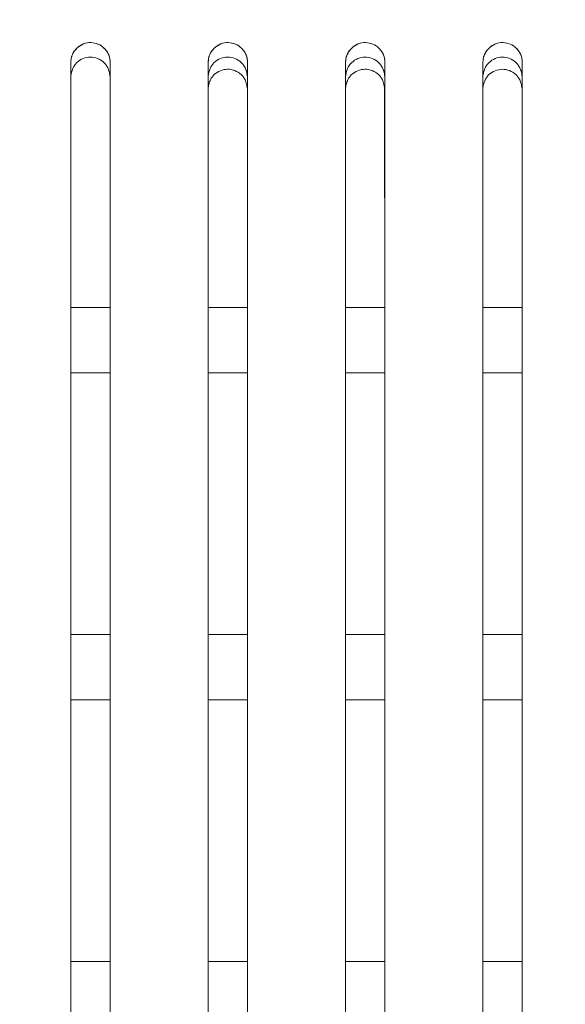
# Model space of a CAD drawing. Header units: millimetres. Extents: x 19 to 844, y 7 to 552.
# Tile 91 of 177: x 193 to 200, y 357 to 369. Entities that reach past the tile are written whole.
import ezdxf

# ---------------------------------------------------------------- set-up
doc = ezdxf.new("R2010")
doc.units = ezdxf.units.MM
doc.linetypes.add('PHANTOM', pattern=[12.7, 6.35, -1.27, 1.27, -1.27, 1.27, -1.27])
doc.styles.add('SLDTEXTSTYLE0', font='TXT', dxfattribs={"width": 0.75})
doc.dimstyles.new('SLDDIMSTYLE0', dxfattribs={"dimtxt": 3.5, "dimasz": 3.302, "dimexe": 0, "dimexo": 0.0625, "dimgap": 0.875, "dimtad": 0, "dimtih": 1, "dimtoh": 1, "dimdec": 1, "dimlfac": 2.5, "dimrnd": 1e-09, "dimzin": 4, "dimdsep": 46, "dimtxsty": 'SLDTEXTSTYLE0', "dimsah": 1, "dimcen": 0.09, "dimadec": 0, "dimazin": 1, "dimtfac": 1, "dimtdec": 1, "dimtofl": 0, "dimtmove": 0, "dimatfit": 3, "dimfxl": 0, "dimfrac": 2, "dimtolj": 1, "dimtzin": 12, "dimarcsym": 0})

# ---------------------------------------------------------------- blocks, each defined once
blk = doc.blocks.new('_D_14')
at = {"color": 7, "linetype": 'Continuous', "lineweight": 0}
for p, q in [((166.648, 330.358), (166.648, 395.758)), ((206.648, 330.358), (206.648, 395.758)), ((166.648, 392.583), (177.468, 392.583)), ((206.648, 392.583), (195.829, 392.583))]:
    blk.add_line(p, q, dxfattribs=at)
for points in [[(166.648, 392.583), (169.95, 392.075), (169.95, 393.091)], [(206.648, 392.583), (203.346, 393.091), (203.346, 392.075)]]:
    blk.add_solid(points, dxfattribs=at)
at = {"color": 7, "linetype": 'Continuous', "lineweight": 0, "char_height": 3.5, "attachment_point": 1, "style": 'SLDTEXTSTYLE0'}
for s, insert in [('2X', (177.468, 394.316)), ('100.0', (184.191, 394.316))]:
    blk.add_mtext(s, dxfattribs=dict(at, insert=insert))

msp = doc.modelspace()

# ---------------------------------------------------------------- linework, layer by layer
at = {"color": 7, "linetype": 'Continuous', "lineweight": 15}
for p, q in [((193.928, 368.246), (193.928, 364.701)), ((193.928, 368.246), (193.928, 364.701)), ((193.928, 368.246), (193.928, 364.701)), ((193.928, 368.246), (193.928, 364.701)), ((194.408, 364.69), (194.408, 368.246)), ((194.408, 364.69), (194.408, 368.246)), ((194.408, 364.69), (194.408, 368.246)), ((194.408, 364.69), (194.408, 368.246)), ((195.607, 368.246), (195.608, 361.424)), ((195.607, 368.246), (195.608, 361.424)), ((195.607, 368.246), (195.608, 361.424)), ((195.607, 368.246), (195.608, 361.424)), ((197.287, 368.246), (197.288, 361.424)), ((197.287, 368.246), (197.288, 361.424)), ((197.287, 368.246), (197.288, 361.424)), ((197.287, 368.246), (197.288, 361.424)), ((198.967, 368.246), (198.968, 361.424)), ((198.967, 368.246), (198.968, 361.424)), ((198.967, 368.246), (198.968, 361.424)), ((198.967, 368.246), (198.968, 361.424)), ((195.607, 368.098), (195.607, 365.424)), ((196.087, 365.424), (196.087, 368.098)), ((197.286, 368.098), (197.287, 365.424)), ((197.767, 365.424), (197.766, 368.098)), ((198.966, 368.098), (198.966, 365.424)), ((199.446, 365.424), (199.446, 368.098)), ((195.608, 365.424), (196.088, 365.424)), ((197.288, 365.424), (197.768, 365.424)), ((198.968, 365.424), (199.448, 365.424)), ((195.607, 364.624), (195.607, 361.424)), ((196.088, 364.624), (195.608, 364.624)), ((197.287, 364.624), (197.287, 361.424)), ((197.768, 364.624), (197.288, 364.624)), ((198.967, 364.624), (198.967, 361.424)), ((199.448, 364.624), (198.968, 364.624)), ((196.088, 361.424), (195.608, 361.424)), ((197.768, 361.424), (197.288, 361.424)), ((199.448, 361.424), (198.968, 361.424)), ((195.607, 360.624), (195.608, 357.424)), ((195.608, 360.624), (196.088, 360.624)), ((196.088, 357.424), (196.087, 360.624)), ((197.287, 360.624), (197.287, 357.424)), ((197.288, 360.624), (197.768, 360.624)), ((197.767, 357.424), (197.767, 360.624)), ((198.967, 360.624), (198.967, 357.424)), ((198.968, 360.624), (199.448, 360.624)), ((199.447, 357.424), (199.447, 360.624)), ((196.088, 357.424), (195.608, 357.424)), ((197.768, 357.424), (197.288, 357.424)), ((199.448, 357.424), (198.968, 357.424))]:
    msp.add_line(p, q, dxfattribs=at)
at = {"color": 8, "linetype": 'PHANTOM', "lineweight": 0}
for p, q in [((194.408, 365.424), (193.928, 365.424)), ((194.408, 364.624), (193.928, 364.624)), ((194.408, 361.424), (193.928, 361.424)), ((193.928, 360.624), (194.408, 360.624)), ((194.408, 357.424), (193.928, 357.424))]:
    msp.add_line(p, q, dxfattribs=at)
at = {"color": 7, "linetype": 'Continuous', "lineweight": 15}
for points, knots in [([(194.408, 368.424), (194.408, 368.433), (194.408, 368.45), (194.403, 368.476), (194.394, 368.51), (194.374, 368.551), (194.332, 368.604), (194.266, 368.65), (194.173, 368.67), (194.094, 368.656), (194.039, 368.627), (193.997, 368.594), (193.959, 368.548), (193.933, 368.488), (193.93, 368.445), (193.928, 368.424)], [0, 0, 0, 0, 0.03672, 0.072439, 0.107533, 0.181732, 0.256675, 0.376524, 0.493645, 0.612651, 0.673941, 0.737515, 0.825327, 0.910793, 1, 1, 1, 1]), ([(193.928, 368.424), (193.929, 368.434), (193.929, 368.453), (193.934, 368.479), (193.941, 368.5), (193.951, 368.528), (193.97, 368.562), (194.012, 368.61), (194.079, 368.653), (194.172, 368.67), (194.264, 368.65), (194.329, 368.607), (194.368, 368.559), (194.39, 368.52), (194.405, 368.474), (194.407, 368.442), (194.408, 368.424)], [0, 0, 0, 0, 0.042073, 0.078402, 0.108985, 0.133823, 0.201728, 0.263315, 0.389553, 0.506284, 0.619808, 0.743032, 0.802465, 0.868311, 0.923406, 1, 1, 1, 1]), ([(196.088, 368.424), (196.088, 368.433), (196.088, 368.45), (196.083, 368.476), (196.074, 368.51), (196.054, 368.551), (196.012, 368.604), (195.946, 368.65), (195.853, 368.67), (195.775, 368.656), (195.719, 368.627), (195.677, 368.594), (195.639, 368.548), (195.613, 368.488), (195.61, 368.445), (195.608, 368.424)], [0, 0, 0, 0, 0.036718, 0.072436, 0.107529, 0.181719, 0.25665, 0.376478, 0.493588, 0.612601, 0.673898, 0.737483, 0.825312, 0.910789, 1, 1, 1, 1]), ([(195.608, 368.424), (195.609, 368.434), (195.609, 368.453), (195.614, 368.479), (195.621, 368.5), (195.631, 368.528), (195.65, 368.562), (195.692, 368.61), (195.759, 368.653), (195.852, 368.67), (195.944, 368.65), (196.009, 368.607), (196.048, 368.559), (196.07, 368.52), (196.085, 368.474), (196.087, 368.442), (196.088, 368.424)], [0, 0, 0, 0, 0.042122, 0.078472, 0.109047, 0.133848, 0.20177, 0.263361, 0.389621, 0.506352, 0.619867, 0.743067, 0.802496, 0.868323, 0.923457, 1, 1, 1, 1]), ([(197.768, 368.424), (197.768, 368.433), (197.768, 368.45), (197.763, 368.476), (197.754, 368.51), (197.734, 368.551), (197.692, 368.604), (197.626, 368.65), (197.533, 368.67), (197.455, 368.656), (197.399, 368.627), (197.357, 368.594), (197.319, 368.548), (197.293, 368.488), (197.29, 368.445), (197.288, 368.424)], [0, 0, 0, 0, 0.036717, 0.072434, 0.107526, 0.181709, 0.256628, 0.376434, 0.493533, 0.612551, 0.673858, 0.737454, 0.825263, 0.910751, 1, 1, 1, 1]), ([(197.288, 368.424), (197.289, 368.434), (197.289, 368.453), (197.294, 368.479), (197.301, 368.5), (197.311, 368.528), (197.33, 368.562), (197.372, 368.61), (197.439, 368.653), (197.532, 368.67), (197.624, 368.65), (197.689, 368.607), (197.728, 368.559), (197.75, 368.52), (197.765, 368.474), (197.767, 368.442), (197.768, 368.424)], [0, 0, 0, 0, 0.0421307, 0.07848, 0.1090463, 0.1338295, 0.2017821, 0.2633731, 0.3896602, 0.5063967, 0.6199059, 0.7430882, 0.8025157, 0.868328, 0.923502, 1, 1, 1, 1]), ([(199.448, 368.424), (199.448, 368.433), (199.448, 368.45), (199.443, 368.476), (199.434, 368.51), (199.414, 368.551), (199.372, 368.604), (199.306, 368.65), (199.213, 368.67), (199.135, 368.656), (199.079, 368.628), (199.037, 368.594), (198.999, 368.548), (198.973, 368.488), (198.97, 368.445), (198.968, 368.424)], [0, 0, 0, 0, 0.036716, 0.072432, 0.107524, 0.1817, 0.256606, 0.376389, 0.493474, 0.612497, 0.673811, 0.737418, 0.825239, 0.910739, 1, 1, 1, 1]), ([(198.968, 368.424), (198.969, 368.434), (198.969, 368.453), (198.974, 368.479), (198.981, 368.5), (198.991, 368.528), (199.01, 368.562), (199.052, 368.61), (199.119, 368.653), (199.213, 368.67), (199.304, 368.65), (199.369, 368.607), (199.408, 368.559), (199.43, 368.52), (199.445, 368.474), (199.447, 368.442), (199.448, 368.424)], [0, 0, 0, 0, 0.0421752, 0.0785428, 0.1091014, 0.1338507, 0.2018232, 0.263418, 0.3897277, 0.5064629, 0.619961, 0.7431186, 0.8025422, 0.8683368, 0.9235489, 1, 1, 1, 1]), ([(194.408, 368.246), (194.406, 368.258), (194.403, 368.282), (194.395, 368.316), (194.383, 368.351), (194.363, 368.388), (194.323, 368.434), (194.257, 368.474), (194.167, 368.492), (194.076, 368.474), (194.011, 368.432), (193.972, 368.386), (193.949, 368.345), (193.934, 368.298), (193.93, 368.264), (193.928, 368.246)], [0, 0, 0, 0, 0.051537, 0.098948, 0.142663, 0.205702, 0.267192, 0.387043, 0.50142, 0.61565, 0.735122, 0.796268, 0.858931, 0.925186, 1, 1, 1, 1]), ([(194.408, 368.246), (194.406, 368.258), (194.403, 368.282), (194.395, 368.316), (194.383, 368.351), (194.363, 368.388), (194.323, 368.434), (194.257, 368.474), (194.167, 368.492), (194.076, 368.474), (194.011, 368.432), (193.972, 368.386), (193.949, 368.345), (193.934, 368.298), (193.93, 368.264), (193.928, 368.246)], [0, 0, 0, 0, 0.051537, 0.098948, 0.142663, 0.205702, 0.267192, 0.387043, 0.50142, 0.61565, 0.735122, 0.796268, 0.858931, 0.925186, 1, 1, 1, 1]), ([(194.408, 368.246), (194.406, 368.258), (194.403, 368.282), (194.395, 368.316), (194.383, 368.351), (194.363, 368.388), (194.323, 368.434), (194.257, 368.474), (194.167, 368.492), (194.076, 368.474), (194.011, 368.432), (193.972, 368.386), (193.949, 368.345), (193.934, 368.298), (193.93, 368.264), (193.928, 368.246)], [0, 0, 0, 0, 0.0515399, 0.0989542, 0.1426707, 0.2057113, 0.2672013, 0.3870481, 0.5014195, 0.6156438, 0.7351128, 0.7962587, 0.8589232, 0.9251808, 1, 1, 1, 1]), ([(194.408, 368.246), (194.406, 368.258), (194.403, 368.282), (194.395, 368.316), (194.383, 368.351), (194.363, 368.388), (194.323, 368.434), (194.257, 368.474), (194.167, 368.492), (194.076, 368.474), (194.011, 368.432), (193.972, 368.386), (193.949, 368.345), (193.934, 368.298), (193.93, 368.264), (193.928, 368.246)], [0, 0, 0, 0, 0.0515399, 0.0989542, 0.1426707, 0.2057113, 0.2672013, 0.3870481, 0.5014195, 0.6156438, 0.7351128, 0.7962587, 0.8589232, 0.9251808, 1, 1, 1, 1]), ([(196.087, 368.246), (196.086, 368.258), (196.083, 368.282), (196.075, 368.316), (196.063, 368.351), (196.043, 368.388), (196.002, 368.434), (195.937, 368.474), (195.846, 368.492), (195.756, 368.474), (195.691, 368.432), (195.651, 368.386), (195.629, 368.345), (195.614, 368.298), (195.61, 368.264), (195.607, 368.246)], [0, 0, 0, 0, 0.0515457, 0.0989644, 0.1426843, 0.2057321, 0.2672325, 0.3871052, 0.5014948, 0.615726, 0.7351849, 0.7963216, 0.8589732, 0.9252121, 1, 1, 1, 1]), ([(196.087, 368.246), (196.086, 368.258), (196.083, 368.282), (196.075, 368.316), (196.063, 368.351), (196.043, 368.388), (196.002, 368.434), (195.937, 368.474), (195.846, 368.492), (195.756, 368.474), (195.691, 368.432), (195.651, 368.386), (195.629, 368.345), (195.614, 368.298), (195.61, 368.264), (195.607, 368.246)], [0, 0, 0, 0, 0.0515457, 0.0989644, 0.1426843, 0.2057321, 0.2672325, 0.3871052, 0.5014948, 0.615726, 0.7351849, 0.7963216, 0.8589732, 0.9252121, 1, 1, 1, 1]), ([(196.087, 368.246), (196.086, 368.258), (196.083, 368.282), (196.075, 368.316), (196.063, 368.351), (196.043, 368.388), (196.002, 368.434), (195.937, 368.474), (195.846, 368.492), (195.756, 368.474), (195.691, 368.432), (195.651, 368.386), (195.629, 368.345), (195.614, 368.298), (195.61, 368.264), (195.607, 368.246)], [0, 0, 0, 0, 0.051549, 0.09897, 0.142692, 0.205741, 0.267242, 0.38711, 0.501494, 0.61572, 0.735175, 0.796312, 0.858965, 0.925207, 1, 1, 1, 1]), ([(196.087, 368.246), (196.086, 368.258), (196.083, 368.282), (196.075, 368.316), (196.063, 368.351), (196.043, 368.388), (196.002, 368.434), (195.937, 368.474), (195.846, 368.492), (195.756, 368.474), (195.691, 368.432), (195.651, 368.386), (195.629, 368.345), (195.614, 368.298), (195.61, 368.264), (195.607, 368.246)], [0, 0, 0, 0, 0.051549, 0.09897, 0.142692, 0.205741, 0.267242, 0.38711, 0.501494, 0.61572, 0.735175, 0.796312, 0.858965, 0.925207, 1, 1, 1, 1]), ([(197.767, 368.246), (197.766, 368.258), (197.763, 368.282), (197.755, 368.316), (197.742, 368.351), (197.722, 368.387), (197.682, 368.433), (197.617, 368.474), (197.526, 368.492), (197.436, 368.473), (197.371, 368.432), (197.331, 368.386), (197.309, 368.345), (197.294, 368.298), (197.29, 368.264), (197.287, 368.246)], [0, 0, 0, 0, 0.051552, 0.098974, 0.142696, 0.205746, 0.267249, 0.387126, 0.50152, 0.615755, 0.735212, 0.796346, 0.858993, 0.925224, 1, 1, 1, 1]), ([(197.767, 368.246), (197.766, 368.258), (197.763, 368.282), (197.755, 368.316), (197.742, 368.351), (197.722, 368.387), (197.682, 368.433), (197.617, 368.474), (197.526, 368.492), (197.436, 368.473), (197.371, 368.432), (197.331, 368.386), (197.309, 368.345), (197.294, 368.298), (197.29, 368.264), (197.287, 368.246)], [0, 0, 0, 0, 0.051552, 0.098974, 0.142696, 0.205746, 0.267249, 0.387126, 0.50152, 0.615755, 0.735212, 0.796346, 0.858993, 0.925224, 1, 1, 1, 1]), ([(197.767, 368.246), (197.766, 368.258), (197.763, 368.282), (197.755, 368.316), (197.742, 368.351), (197.722, 368.387), (197.682, 368.433), (197.617, 368.474), (197.526, 368.492), (197.436, 368.473), (197.371, 368.432), (197.331, 368.386), (197.309, 368.345), (197.294, 368.298), (197.29, 368.264), (197.287, 368.246)], [0, 0, 0, 0, 0.051555, 0.09898, 0.142704, 0.205755, 0.267258, 0.387132, 0.50152, 0.615749, 0.735203, 0.796337, 0.858985, 0.925219, 1, 1, 1, 1]), ([(197.767, 368.246), (197.766, 368.258), (197.763, 368.282), (197.755, 368.316), (197.742, 368.351), (197.722, 368.387), (197.682, 368.433), (197.617, 368.474), (197.526, 368.492), (197.436, 368.473), (197.371, 368.432), (197.331, 368.386), (197.309, 368.345), (197.294, 368.298), (197.29, 368.264), (197.287, 368.246)], [0, 0, 0, 0, 0.051555, 0.09898, 0.142704, 0.205755, 0.267258, 0.387132, 0.50152, 0.615749, 0.735203, 0.796337, 0.858985, 0.925219, 1, 1, 1, 1]), ([(199.447, 368.246), (199.446, 368.258), (199.443, 368.282), (199.435, 368.316), (199.422, 368.351), (199.402, 368.387), (199.362, 368.433), (199.297, 368.474), (199.206, 368.492), (199.115, 368.473), (199.051, 368.432), (199.011, 368.386), (198.989, 368.345), (198.974, 368.298), (198.969, 368.264), (198.967, 368.246)], [0, 0, 0, 0, 0.0515609, 0.0989905, 0.1427173, 0.2057751, 0.2672868, 0.3871833, 0.5015872, 0.6158228, 0.735268, 0.7963936, 0.8590304, 0.9252479, 1, 1, 1, 1]), ([(199.447, 368.246), (199.446, 368.258), (199.443, 368.282), (199.435, 368.316), (199.422, 368.351), (199.402, 368.387), (199.362, 368.433), (199.297, 368.474), (199.206, 368.492), (199.115, 368.473), (199.051, 368.432), (199.011, 368.386), (198.989, 368.345), (198.974, 368.298), (198.969, 368.264), (198.967, 368.246)], [0, 0, 0, 0, 0.0515609, 0.0989905, 0.1427173, 0.2057751, 0.2672868, 0.3871833, 0.5015872, 0.6158228, 0.735268, 0.7963936, 0.8590304, 0.9252479, 1, 1, 1, 1]), ([(199.447, 368.246), (199.446, 368.258), (199.443, 368.282), (199.435, 368.316), (199.422, 368.351), (199.402, 368.387), (199.362, 368.433), (199.297, 368.474), (199.206, 368.492), (199.115, 368.473), (199.051, 368.432), (199.011, 368.386), (198.989, 368.345), (198.974, 368.298), (198.969, 368.264), (198.967, 368.246)], [0, 0, 0, 0, 0.051564, 0.098996, 0.142725, 0.205784, 0.267296, 0.387189, 0.501587, 0.615817, 0.735258, 0.796384, 0.859022, 0.925243, 1, 1, 1, 1]), ([(199.447, 368.246), (199.446, 368.258), (199.443, 368.282), (199.435, 368.316), (199.422, 368.351), (199.402, 368.387), (199.362, 368.433), (199.297, 368.474), (199.206, 368.492), (199.115, 368.473), (199.051, 368.432), (199.011, 368.386), (198.989, 368.345), (198.974, 368.298), (198.969, 368.264), (198.967, 368.246)], [0, 0, 0, 0, 0.051564, 0.098996, 0.142725, 0.205784, 0.267296, 0.387189, 0.501587, 0.615817, 0.735258, 0.796384, 0.859022, 0.925243, 1, 1, 1, 1]), ([(193.928, 341.624), (193.928, 344.493), (193.928, 351.164), (193.928, 360.067), (193.928, 366.113), (193.928, 368.424)], [0.3146928, 0.3146928, 0.3146928, 0.3146928, 0.5, 0.75, 0.9054762, 0.9054762, 0.9054762, 0.9054762]), ([(193.928, 341.624), (193.928, 341.841), (193.928, 342.277), (193.928, 342.934), (193.928, 343.598), (193.928, 344.269), (193.928, 344.947), (193.928, 345.631), (193.928, 346.322), (193.928, 347.02), (193.928, 347.725), (193.928, 349.296), (193.928, 351.78), (193.928, 354.696), (193.928, 357.219), (193.928, 359.324), (193.928, 361.499), (193.928, 363.746), (193.928, 366.063), (193.928, 367.628), (193.928, 368.424)], [0, 0, 0, 0, 0.023695, 0.047672, 0.07193, 0.09647, 0.121294, 0.146402, 0.171794, 0.197471, 0.223435, 0.249685, 0.371439, 0.499544, 0.575698, 0.654747, 0.736696, 0.821552, 0.909318, 1, 1, 1, 1]), ([(194.408, 341.624), (194.408, 344.493), (194.408, 351.165), (194.408, 360.068), (194.408, 366.114), (194.408, 368.424)], [0.3146791, 0.3146791, 0.3146791, 0.3146791, 0.5, 0.75, 0.9054353, 0.9054353, 0.9054353, 0.9054353]), ([(194.408, 368.424), (194.408, 368.023), (194.408, 367.228), (194.408, 366.043), (194.408, 364.876), (194.408, 363.726), (194.408, 362.594), (194.408, 361.48), (194.408, 360.383), (194.408, 359.304), (194.408, 358.242), (194.408, 357.199), (194.408, 356.173), (194.408, 354.352), (194.408, 351.78), (194.408, 349.14), (194.408, 347.259), (194.408, 346.096), (194.408, 344.952), (194.408, 343.826), (194.408, 342.72), (194.408, 341.987), (194.408, 341.624)], [0, 0, 0, 0, 0.045703, 0.090677, 0.134923, 0.178442, 0.221233, 0.263297, 0.304635, 0.345248, 0.385137, 0.424301, 0.462742, 0.500461, 0.628557, 0.750318, 0.793906, 0.8367, 0.878703, 0.919919, 0.96035, 1, 1, 1, 1]), ([(195.608, 341.624), (195.608, 344.494), (195.608, 351.167), (195.608, 360.07), (195.608, 366.115), (195.608, 368.424)], [0.3146412, 0.3146412, 0.3146412, 0.3146412, 0.5, 0.75, 0.9053216, 0.9053216, 0.9053216, 0.9053216]), ([(195.608, 368.424), (195.608, 366.115), (195.608, 360.07), (195.608, 351.167), (195.608, 344.494), (195.608, 341.624)], [0.314641, 0.314641, 0.314641, 0.314641, 0.4699613, 0.7199613, 0.9053203, 0.9053203, 0.9053203, 0.9053203]), ([(196.088, 341.624), (196.088, 344.495), (196.088, 351.168), (196.088, 360.071), (196.088, 366.116), (196.088, 368.424)], [0.3146245, 0.3146245, 0.3146245, 0.3146245, 0.5, 0.75, 0.9052716, 0.9052716, 0.9052716, 0.9052716]), ([(196.088, 341.624), (196.088, 344.495), (196.088, 351.168), (196.088, 360.071), (196.088, 366.116), (196.088, 368.424)], [0.3146246, 0.3146246, 0.3146246, 0.3146246, 0.5, 0.75, 0.9052723, 0.9052723, 0.9052723, 0.9052723]), ([(197.288, 341.624), (197.288, 344.496), (197.288, 351.171), (197.288, 360.074), (197.288, 366.117), (197.288, 368.424)], [0.314579, 0.314579, 0.314579, 0.314579, 0.5, 0.75, 0.9051351, 0.9051351, 0.9051351, 0.9051351]), ([(197.288, 368.424), (197.288, 366.117), (197.288, 360.074), (197.288, 351.171), (197.288, 344.496), (197.288, 341.624)], [0.3145787, 0.3145787, 0.3145787, 0.3145787, 0.469713, 0.719713, 0.9051343, 0.9051343, 0.9051343, 0.9051343]), ([(197.768, 341.624), (197.768, 344.496), (197.768, 351.173), (197.768, 360.075), (197.768, 366.118), (197.768, 368.424)], [0.3145593, 0.3145593, 0.3145593, 0.3145593, 0.5, 0.75, 0.9050759, 0.9050759, 0.9050759, 0.9050759]), ([(197.768, 341.624), (197.768, 344.496), (197.768, 351.173), (197.768, 360.075), (197.768, 366.118), (197.768, 368.424)], [0.3145594, 0.3145594, 0.3145594, 0.3145594, 0.5, 0.75, 0.9050768, 0.9050768, 0.9050768, 0.9050768]), ([(198.968, 341.624), (198.968, 344.498), (198.968, 351.176), (198.968, 360.078), (198.968, 366.12), (198.968, 368.424)], [0.3145061, 0.3145061, 0.3145061, 0.3145061, 0.5, 0.75, 0.9049167, 0.9049167, 0.9049167, 0.9049167]), ([(198.968, 368.424), (198.968, 366.12), (198.968, 360.078), (198.968, 351.176), (198.968, 344.498), (198.968, 341.624)], [0.3145058, 0.3145058, 0.3145058, 0.3145058, 0.4694216, 0.7194216, 0.9049158, 0.9049158, 0.9049158, 0.9049158]), ([(199.448, 341.624), (199.448, 344.498), (199.448, 351.177), (199.448, 360.08), (199.448, 366.121), (199.448, 368.424)], [0.3144834, 0.3144834, 0.3144834, 0.3144834, 0.5, 0.75, 0.9048484, 0.9048484, 0.9048484, 0.9048484]), ([(199.448, 341.624), (199.448, 344.498), (199.448, 351.177), (199.448, 360.08), (199.448, 366.121), (199.448, 368.424)], [0.3144835, 0.3144835, 0.3144835, 0.3144835, 0.5, 0.75, 0.9048494, 0.9048494, 0.9048494, 0.9048494]), ([(196.087, 368.098), (196.085, 368.11), (196.082, 368.134), (196.074, 368.168), (196.062, 368.203), (196.042, 368.239), (196.002, 368.285), (195.936, 368.326), (195.846, 368.344), (195.755, 368.325), (195.69, 368.284), (195.651, 368.238), (195.628, 368.197), (195.613, 368.15), (195.609, 368.116), (195.607, 368.098)], [0, 0, 0, 0, 0.051535, 0.098944, 0.142654, 0.205694, 0.267197, 0.387097, 0.501517, 0.615773, 0.735248, 0.79638, 0.859017, 0.925235, 1, 1, 1, 1]), ([(196.088, 341.624), (196.088, 344.125), (196.088, 349.17), (196.088, 356.083), (196.088, 362.453), (196.088, 366.314), (196.087, 368.246)], [0, 0, 0, 0, 0.27627, 0.557316, 0.778543, 1, 1, 1, 1]), ([(196.088, 341.624), (196.088, 344.125), (196.088, 349.17), (196.088, 356.083), (196.088, 362.453), (196.088, 366.314), (196.087, 368.246)], [0, 0, 0, 0, 0.27627, 0.557316, 0.778543, 1, 1, 1, 1]), ([(196.088, 341.624), (196.088, 344.125), (196.088, 349.17), (196.088, 356.083), (196.088, 362.453), (196.088, 366.314), (196.087, 368.246)], [0, 0, 0, 0, 0.276265, 0.557313, 0.778542, 1, 1, 1, 1]), ([(196.088, 341.624), (196.088, 344.125), (196.088, 349.17), (196.088, 356.083), (196.088, 362.453), (196.088, 366.314), (196.087, 368.246)], [0, 0, 0, 0, 0.276265, 0.557313, 0.778542, 1, 1, 1, 1]), ([(197.766, 368.098), (197.765, 368.11), (197.762, 368.134), (197.754, 368.167), (197.742, 368.203), (197.722, 368.239), (197.681, 368.285), (197.616, 368.326), (197.525, 368.344), (197.435, 368.325), (197.37, 368.284), (197.33, 368.238), (197.308, 368.197), (197.293, 368.149), (197.289, 368.116), (197.286, 368.098)], [0, 0, 0, 0, 0.051542, 0.098955, 0.142668, 0.205711, 0.267216, 0.387122, 0.501546, 0.615806, 0.735278, 0.796406, 0.859038, 0.925247, 1, 1, 1, 1]), ([(197.768, 341.624), (197.768, 344.125), (197.768, 349.17), (197.768, 356.083), (197.768, 362.453), (197.767, 366.314), (197.767, 368.246)], [0, 0, 0, 0, 0.276262, 0.557306, 0.778536, 1, 1, 1, 1]), ([(197.768, 341.624), (197.768, 344.125), (197.768, 349.17), (197.768, 356.083), (197.768, 362.453), (197.767, 366.314), (197.767, 368.246)], [0, 0, 0, 0, 0.276262, 0.557306, 0.778536, 1, 1, 1, 1]), ([(197.768, 341.624), (197.768, 344.125), (197.768, 349.17), (197.768, 356.083), (197.768, 362.453), (197.767, 366.314), (197.767, 368.246)], [0, 0, 0, 0, 0.276265, 0.557307, 0.778537, 1, 1, 1, 1]), ([(197.768, 341.624), (197.768, 344.125), (197.768, 349.17), (197.768, 356.083), (197.768, 362.453), (197.767, 366.314), (197.767, 368.246)], [0, 0, 0, 0, 0.276265, 0.557307, 0.778537, 1, 1, 1, 1]), ([(199.446, 368.098), (199.445, 368.11), (199.442, 368.134), (199.434, 368.167), (199.421, 368.203), (199.401, 368.239), (199.361, 368.285), (199.296, 368.326), (199.205, 368.343), (199.114, 368.325), (199.05, 368.284), (199.01, 368.238), (198.988, 368.197), (198.973, 368.149), (198.968, 368.116), (198.966, 368.098)], [0, 0, 0, 0, 0.051552, 0.098972, 0.14269, 0.205742, 0.267257, 0.387183, 0.501618, 0.615877, 0.735336, 0.796455, 0.859076, 0.925272, 1, 1, 1, 1]), ([(199.448, 341.624), (199.448, 344.125), (199.448, 349.171), (199.448, 356.083), (199.448, 362.453), (199.447, 366.314), (199.447, 368.246)], [0, 0, 0, 0, 0.276246, 0.557289, 0.778525, 1, 1, 1, 1]), ([(199.448, 341.624), (199.448, 344.125), (199.448, 349.171), (199.448, 356.083), (199.448, 362.453), (199.447, 366.314), (199.447, 368.246)], [0, 0, 0, 0, 0.276246, 0.557289, 0.778525, 1, 1, 1, 1]), ([(199.448, 341.623), (199.448, 344.125), (199.448, 349.17), (199.448, 356.083), (199.448, 362.453), (199.447, 366.314), (199.447, 368.246)], [0, 0, 0, 0, 0.276256, 0.557295, 0.778528, 1, 1, 1, 1]), ([(199.448, 341.623), (199.448, 344.125), (199.448, 349.17), (199.448, 356.083), (199.448, 362.453), (199.447, 366.314), (199.447, 368.246)], [0, 0, 0, 0, 0.276256, 0.557295, 0.778528, 1, 1, 1, 1]), ([(196.087, 361.424), (196.087, 361.716), (196.087, 362.79), (196.087, 363.852), (196.087, 364.624)], [0, 0, 0, 0, 0.272578, 1, 1, 1, 1]), ([(197.767, 361.424), (197.767, 361.716), (197.767, 362.79), (197.767, 363.851), (197.767, 364.624)], [0, 0, 0, 0, 0.272533, 1, 1, 1, 1]), ([(199.447, 361.424), (199.447, 361.716), (199.447, 362.79), (199.447, 363.851), (199.447, 364.624)], [0, 0, 0, 0, 0.27248, 1, 1, 1, 1]), ([(194.408, 341.624), (194.408, 344.124), (194.408, 349.169), (194.408, 355.476), (194.408, 359.285), (194.408, 360.624)], [0, 0, 0, 0, 0.389302, 0.785327, 1, 1, 1, 1]), ([(194.408, 341.624), (194.408, 344.124), (194.408, 349.169), (194.408, 355.476), (194.408, 359.285), (194.408, 360.624)], [0, 0, 0, 0, 0.389302, 0.785327, 1, 1, 1, 1]), ([(194.408, 341.624), (194.408, 344.124), (194.408, 349.169), (194.408, 355.476), (194.408, 359.285), (194.408, 360.624)], [0, 0, 0, 0, 0.389302, 0.785327, 1, 1, 1, 1]), ([(194.408, 341.624), (194.408, 344.124), (194.408, 349.169), (194.408, 355.476), (194.408, 359.285), (194.408, 360.624)], [0, 0, 0, 0, 0.389302, 0.785327, 1, 1, 1, 1]), ([(195.608, 360.624), (195.608, 358.221), (195.608, 353.874), (195.608, 347.503), (195.608, 343.507), (195.608, 341.51)], [0, 0, 0, 0, 0.382118, 0.691297, 1, 1, 1, 1]), ([(195.608, 360.624), (195.608, 358.221), (195.608, 353.874), (195.608, 347.503), (195.608, 343.507), (195.608, 341.51)], [0, 0, 0, 0, 0.382118, 0.691297, 1, 1, 1, 1]), ([(195.608, 360.624), (195.608, 358.221), (195.608, 353.874), (195.608, 347.503), (195.608, 343.507), (195.608, 341.51)], [0, 0, 0, 0, 0.3821185, 0.6912972, 1, 1, 1, 1]), ([(195.608, 360.624), (195.608, 358.221), (195.608, 353.874), (195.608, 347.503), (195.608, 343.507), (195.608, 341.51)], [0, 0, 0, 0, 0.3821185, 0.6912972, 1, 1, 1, 1]), ([(197.288, 360.624), (197.288, 358.221), (197.288, 353.874), (197.288, 347.503), (197.288, 343.507), (197.288, 341.51)], [0, 0, 0, 0, 0.38213, 0.691306, 1, 1, 1, 1]), ([(197.288, 360.624), (197.288, 358.221), (197.288, 353.874), (197.288, 347.503), (197.288, 343.507), (197.288, 341.51)], [0, 0, 0, 0, 0.38213, 0.691306, 1, 1, 1, 1]), ([(197.288, 360.624), (197.288, 358.221), (197.288, 353.874), (197.288, 347.503), (197.288, 343.507), (197.288, 341.51)], [0, 0, 0, 0, 0.38213, 0.691306, 1, 1, 1, 1]), ([(197.288, 360.624), (197.288, 358.221), (197.288, 353.874), (197.288, 347.503), (197.288, 343.507), (197.288, 341.51)], [0, 0, 0, 0, 0.38213, 0.691306, 1, 1, 1, 1]), ([(198.968, 360.624), (198.968, 358.221), (198.968, 353.874), (198.968, 347.503), (198.968, 343.507), (198.968, 341.51)], [0, 0, 0, 0, 0.382142, 0.691314, 1, 1, 1, 1]), ([(198.968, 360.624), (198.968, 358.221), (198.968, 353.874), (198.968, 347.503), (198.968, 343.507), (198.968, 341.51)], [0, 0, 0, 0, 0.382142, 0.691314, 1, 1, 1, 1]), ([(198.968, 360.624), (198.968, 358.221), (198.968, 353.874), (198.968, 347.503), (198.968, 343.507), (198.968, 341.51)], [0, 0, 0, 0, 0.382142, 0.691314, 1, 1, 1, 1]), ([(198.968, 360.624), (198.968, 358.221), (198.968, 353.874), (198.968, 347.503), (198.968, 343.507), (198.968, 341.51)], [0, 0, 0, 0, 0.382142, 0.691314, 1, 1, 1, 1])]:
    msp.add_open_spline(points, degree=3, knots=knots, dxfattribs=at)

# ---------------------------------------------------------------- dimensions: what is measured, and where the dimension line sits
at = {"color": 7, "linetype": 'Continuous', "lineweight": 0}
dim = msp.add_linear_dim(base=(206.648, 392.583), p1=(166.648, 329.088), p2=(206.648, 329.088), text='2X <>', dimstyle='SLDDIMSTYLE0', dxfattribs=at)
dim.commit()
dim.dimension.update_dxf_attribs({"geometry": '_D_14', "text_midpoint": (186.648, 392.583), "dimtype": 160})

doc.saveas('drawing.dxf')
